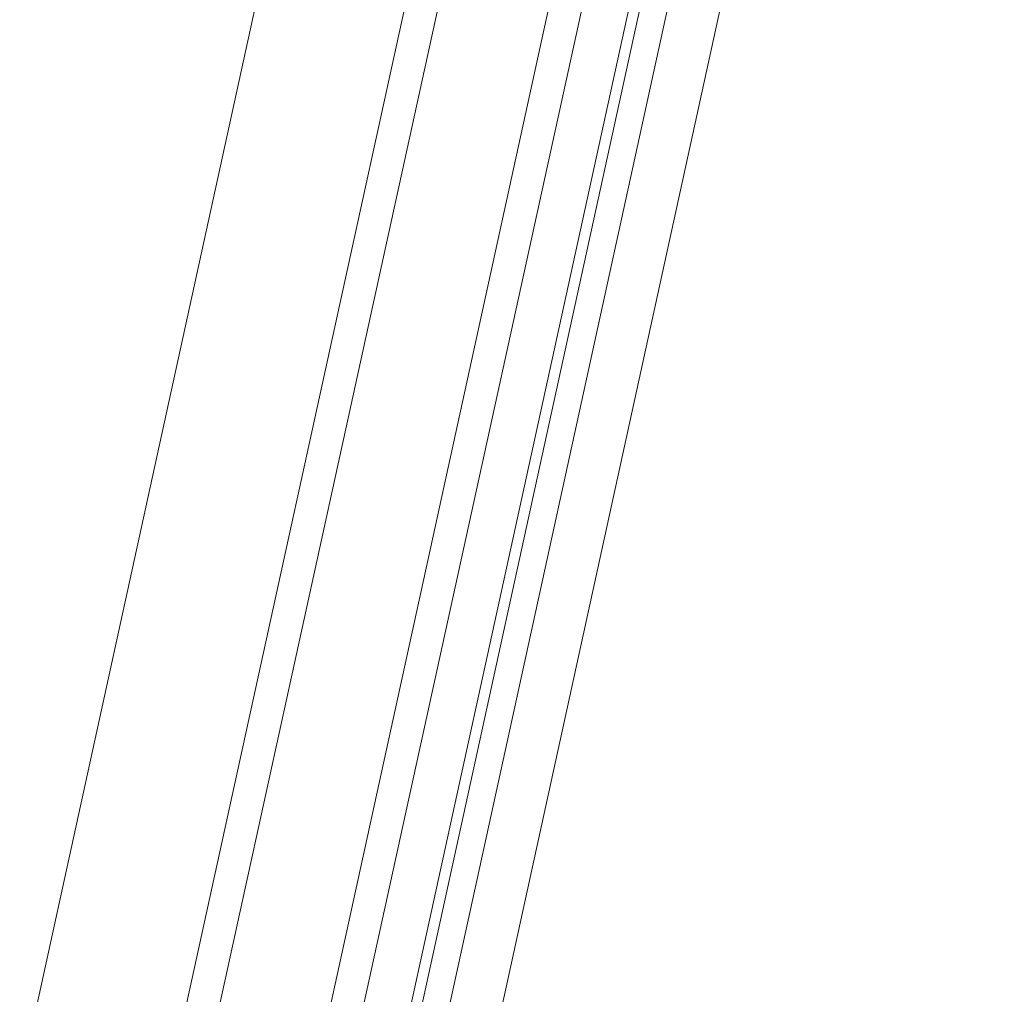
# Model space of a CAD drawing. Header units: metres. Extents: x 233012 to 233264, y 553571 to 554014.
# Tile 236 of 256: x 233205.834 to 233206.016, y 553843.37 to 553843.55. Entities that reach past the tile are written whole.
import ezdxf

# ---------------------------------------------------------------- set-up
doc = ezdxf.new("R2010")
doc.units = ezdxf.units.M
doc.layers.add('A-NL30_stijlen_dorpels-pui', color=252, linetype='Continuous', lineweight=5)
doc.layers.add('A-NL30_wandopeningen', color=252, linetype='Continuous', lineweight=5)

# ---------------------------------------------------------------- blocks, each defined once
blk = doc.blocks.new('NLRS_31_WI_CWP_aluminium raam_gen_mie - AWS 65 BS kiep-2839039-01_Situatie')
at = {"layer": 'A-NL30_wandopeningen'}
for p, q in [((0.192, 0.059), (-0.192, 0.059)), ((0.2065, 0.032), (-0.2064, 0.032)), ((-0.2064, 0.026), (0.2065, 0.026)), ((0.2065, 0.006), (-0.2064, 0.006)), ((-0.2064, 0), (0.2065, 0)), ((-0.1994, -0.0085), (0.1994, -0.0085)), ((-0.2065, -0.0105), (0.2065, -0.0105)), ((-0.2065, -0.0155), (0.2065, -0.0155))]:
    blk.add_line(p, q, dxfattribs=at)
blk = doc.blocks.new('Rectangular Mullion - NLRS_31_CWM_vliesgevelprofiel bxh 50x200_gen_mie-2811612-01_Situatie')
at = {"layer": 'A-NL30_stijlen_dorpels-pui'}
blk.add_line((233203.5898, 553832.70425), (233203.70738, 553833.24153), dxfattribs=at)

msp = doc.modelspace()

# ---------------------------------------------------------------- block references
at = {"layer": 'A-NL30_stijlen_dorpels-pui'}
msp.add_blockref('Rectangular Mullion - NLRS_31_CWM_vliesgevelprofiel bxh 50x200_gen_mie-2811612-01_Situatie', (2.3087, 10.55035), dxfattribs=at)
at = {"layer": 'A-NL30_wandopeningen', "rotation": 77.65672900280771}
msp.add_blockref('NLRS_31_WI_CWP_aluminium raam_gen_mie - AWS 65 BS kiep-2839039-01_Situatie', (233205.93287, 553843.52858), dxfattribs=at)

doc.saveas('drawing.dxf')
